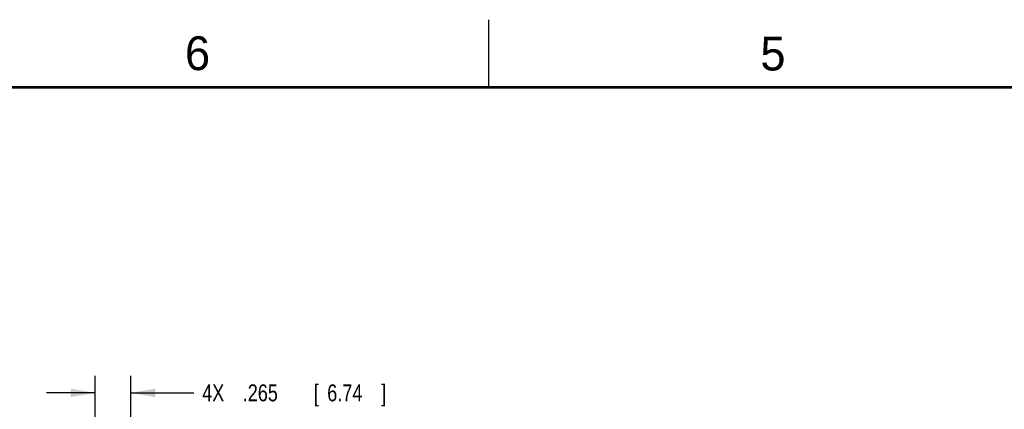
# Model space of a CAD drawing. Header units: inches. Extents: x 0 to 34, y 0 to 22.
# Tile 37 of 55: x 9.3 to 16.6, y 19.1 to 22. Entities that reach past the tile are written whole.
import ezdxf

# ---------------------------------------------------------------- set-up
doc = ezdxf.new("R2010")
doc.units = ezdxf.units.IN
doc.header["$LTSCALE"] = 1.87
doc.header["$MEASUREMENT"] = 0
doc.layers.get('0').update_dxf_attribs({"linetype": 'CONTINUOUS'})
doc.layers.add('DIMENSIONS', color=7, linetype='CONTINUOUS')
doc.styles.get("Standard").update_dxf_attribs({"font": 'txt', "width": 0.8})
doc.dimstyles.new('DIMSTYLE_1', dxfattribs={"dimtxt": 0.125, "dimasz": 0.18, "dimexe": 0.18, "dimexo": 0.0625, "dimgap": 0.09, "dimtad": 0, "dimtih": 1, "dimtoh": 1, "dimdec": 3, "dimzin": 4, "dimdsep": 46, "dimtxsty": 'STANDARD', "dimblk": '_FILLED', "dimblk1": '_FILLED', "dimblk2": '_FILLED', "dimcen": 0.09, "dimadec": 0, "dimazin": 0, "dimtp": 0.005, "dimtm": 0.005, "dimtfac": 1, "dimtdec": 3, "dimtofl": 0, "dimtmove": 0, "dimatfit": 3, "dimldrblk": '_FILLED', "dimfxl": 1, "dimtolj": 1, "dimtzin": 4, "dimarcsym": 0})

# ---------------------------------------------------------------- blocks, each defined once
blk = doc.blocks.new('_FILLED')
at = {"color": 0, "linetype": 'BYBLOCK'}
blk.add_solid([(0, 0), (-1, 0.174), (-1, -0.174)], dxfattribs=at)
blk = doc.blocks.new('*D4')
at = {"layer": 'DIMENSIONS', "color": 2, "linetype": 'CONTINUOUS'}
for p, q in [((9.8361, 18.0032), (9.8361, 19.3658)), ((10.1014, 18.6327), (10.1014, 19.3658)), ((9.8361, 19.2408), (9.4761, 19.2408)), ((10.1014, 19.2408), (10.5659, 19.2408))]:
    blk.add_line(p, q, dxfattribs=at)
at = {"layer": 'DIMENSIONS', "color": 2, "linetype": 'CONTINUOUS', "xscale": 0.18, "yscale": 0.18, "zscale": 0.18}
blk.add_blockref('_FILLED', (9.8361, 19.2408), dxfattribs=at)
at = {"layer": 'DIMENSIONS', "color": 2, "linetype": 'CONTINUOUS', "xscale": 0.18, "yscale": 0.18, "zscale": 0.18, "rotation": 180}
blk.add_blockref('_FILLED', (10.1014, 19.2408), dxfattribs=at)
at = {"layer": 'DIMENSIONS', "color": 2, "linetype": 'CONTINUOUS', "width": 0.8}
for s, p in [('4X ', (10.6284, 19.1783)), ('.265', (10.9284, 19.1783)), ('[', (11.4534, 19.1783)), ('6.74', (11.5534, 19.1783)), (']', (11.9534, 19.1783))]:
    blk.add_text(s, height=0.125, dxfattribs=at).set_placement(p)

msp = doc.modelspace()

# ---------------------------------------------------------------- linework, layer by layer
at = {"color": 2, "linetype": 'CONTINUOUS'}
msp.add_line((12.75, 21.5), (12.75, 22), dxfattribs=at)
at = {"color": 7, "linetype": 'CONTINUOUS', "const_width": 0.02}
msp.add_lwpolyline([(33.5, 21.5), (0.5, 21.5)], dxfattribs=at)

# ---------------------------------------------------------------- texts
at = {"color": 2, "linetype": 'CONTINUOUS'}
for s, p in [('6', (10.5012, 21.6272)), ('5', (14.7577, 21.6247))]:
    msp.add_text(s, height=0.25, dxfattribs=at).set_placement(p)

# ---------------------------------------------------------------- dimensions: what is measured, and where the dimension line sits
at = {"layer": 'DIMENSIONS', "color": 2, "linetype": 'CONTINUOUS'}
dim = msp.add_linear_dim(base=(10.1014, 19.2408), p1=(9.8361, 18.0032), p2=(10.1014, 18.6327), text='4X <>', dimstyle='DIMSTYLE_1', dxfattribs=at)
dim.commit()
dim.dimension.update_dxf_attribs({"geometry": '*D4', "text_midpoint": (11.3409, 19.2408), "dimtype": 160})

doc.saveas('drawing.dxf')
